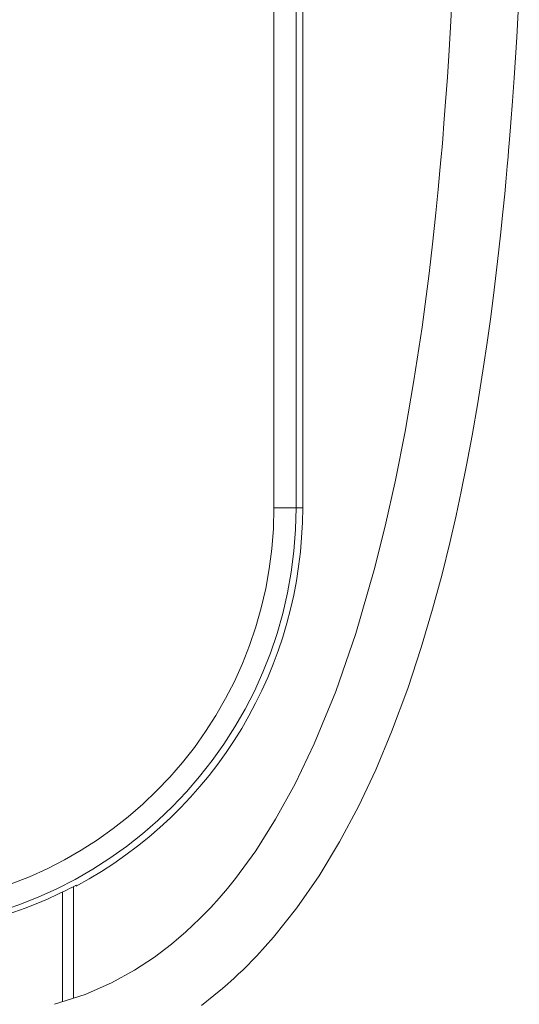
# Model space of a CAD drawing. Header units: millimetres. Extents: x 326.68 to 326.96, y 267.5 to 269.2.
# Tile 1 of 7: x 326.85 to 326.96, y 267.71 to 267.93. Entities that reach past the tile are written whole.
import ezdxf

# ---------------------------------------------------------------- set-up
doc = ezdxf.new("R2010")
doc.units = ezdxf.units.MM
doc.layers.add('SANINDUSA', color=3, linetype='Continuous')

msp = doc.modelspace()

# ---------------------------------------------------------------- linework, layer by layer
at = {"layer": 'SANINDUSA', "linetype": 'Continuous', "lineweight": 15}
for p, q in [((326.9060416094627, 267.8208682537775), (326.9060416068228, 268.6902278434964)), ((326.9110408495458, 268.6590739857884), (326.9110408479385, 267.8208682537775)), ((326.9125260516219, 267.8208682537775), (326.912526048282, 268.3765682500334)), ((326.9110408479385, 267.8208682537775), (326.9060416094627, 267.8208682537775)), ((326.9125260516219, 267.8208682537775), (326.9110408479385, 267.8208682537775)), ((326.8609550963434, 267.7356598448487), (326.8609550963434, 267.7105144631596)), ((326.8615260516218, 267.735725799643), (326.861526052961, 267.7359238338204)), ((326.8584550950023, 267.709713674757), (326.8584550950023, 267.7344242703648))]:
    msp.add_line(p, q, dxfattribs=at)
at = {"layer": 'SANINDUSA', "linetype": 'Continuous', "lineweight": 15, "flags": 128}
for points in [[(326.9462462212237, 267.9374784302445), (326.945876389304, 267.9303927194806), (326.9454926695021, 267.9238342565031), (326.9451020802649, 267.9177922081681), (326.9447114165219, 267.9122558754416), (326.9443369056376, 267.907337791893), (326.9440592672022, 267.9039013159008), (326.9439016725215, 267.9020212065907), (326.9437233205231, 267.8999506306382), (326.9434404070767, 267.8967807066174), (326.9430417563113, 267.8925300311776), (326.9425120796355, 267.8872245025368), (326.9418319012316, 267.8808977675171), (326.940977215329, 267.8735921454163), (326.9393920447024, 267.861538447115), (326.9375708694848, 267.8495131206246), (326.9355813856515, 267.8380397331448), (326.9334275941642, 267.8271171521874), (326.9311138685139, 267.8167430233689), (326.9286461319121, 267.8069139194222), (326.9244731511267, 267.792558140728), (326.9199627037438, 267.7795135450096), (326.9151429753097, 267.7677532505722), (326.9108508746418, 267.7587893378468), (326.906440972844, 267.7507906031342), (326.9019458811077, 267.7437022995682), (326.8973970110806, 267.7374648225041), (326.8955691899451, 267.7351945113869), (326.8937393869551, 267.7330466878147), (326.8918572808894, 267.7309614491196), (326.889412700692, 267.7284306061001), (326.8862377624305, 267.7254246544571), (326.8829923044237, 267.7226570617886), (326.8791570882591, 267.7197520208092), (326.874679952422, 267.7168152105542), (326.8694983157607, 267.7139630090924), (326.8635322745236, 267.7113399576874), (326.8566750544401, 267.7091434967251)], [(326.8897213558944, 267.7088854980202), (326.8925512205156, 267.7110945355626), (326.8944473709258, 267.7126755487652), (326.8956612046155, 267.7137319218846), (326.8963483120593, 267.7143457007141), (326.8971169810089, 267.7150461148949), (326.8980376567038, 267.7159046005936), (326.8991059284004, 267.7169280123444), (326.9021773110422, 267.7200408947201), (326.9059570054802, 267.724243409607), (326.9112124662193, 267.7308482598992), (326.9162214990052, 267.7380897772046), (326.9208326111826, 267.7457114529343), (326.9250738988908, 267.7536721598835), (326.9289719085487, 267.7619354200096), (326.932551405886, 267.7704669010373), (326.9361649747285, 267.780177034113), (326.9392234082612, 267.7894350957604), (326.9417803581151, 267.7980583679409), (326.943902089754, 267.8059421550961), (326.9456446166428, 267.8129976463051), (326.9470546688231, 267.819150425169), (326.9482070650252, 267.8245141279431), (326.9494130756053, 267.8304933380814), (326.9506656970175, 267.8371556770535), (326.9519476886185, 267.844528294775), (326.953241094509, 267.8526393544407), (326.9540481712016, 267.8581039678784), (326.9548479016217, 267.86387623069), (326.955635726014, 267.8699632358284), (326.9564018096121, 267.8763271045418), (326.9570627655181, 267.8822302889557), (326.9576034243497, 267.8873911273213), (326.9580157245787, 267.8915571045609), (326.9583433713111, 267.8950280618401), (326.9585942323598, 267.8977916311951), (326.9587744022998, 267.8998381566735), (326.9588957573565, 267.9012476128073), (326.9591054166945, 267.9037450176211), (326.9594119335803, 267.9075510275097), (326.9597780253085, 267.9123684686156), (326.9601505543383, 267.9176259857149), (326.9607342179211, 267.9267697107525), (326.9612967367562, 267.9370182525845)]]:
    msp.add_lwpolyline(points, dxfattribs=at)
at = {"layer": 'SANINDUSA', "linetype": 'Continuous', "lineweight": 15}
for centre, radius, start, end in [((326.8159550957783, 267.8208682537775), 0.09508575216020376, 180, 0), ((326.8159550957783, 267.8208682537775), 0.09008651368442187, 180, 0), ((326.8159550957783, 267.8208682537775), 0.09657095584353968, 298.1571094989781, 0), ((326.7652905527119, 267.9282380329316), 0.2150488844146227, 295.3980763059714, 296.583734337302), ((326.8159550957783, 267.8208682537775), 0.09632658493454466, 244.5267654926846, 295.56677050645)]:
    msp.add_arc(centre, radius, start, end, dxfattribs=at)

doc.saveas('drawing.dxf')
